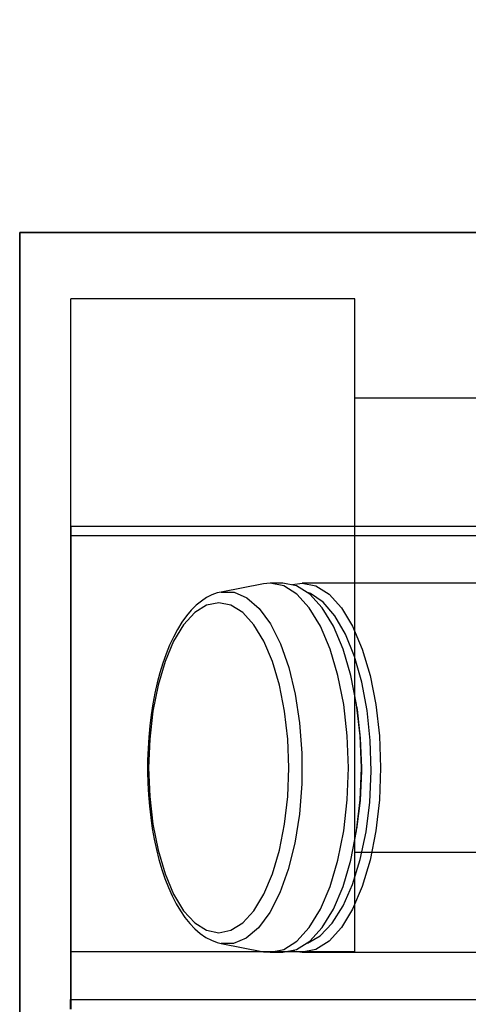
# Model space of a CAD drawing. Header units: millimetres. Extents: x -109 to 627, y -178 to 173.
# Tile 29 of 178: x -10.9181 to -10.8865, y 30.7777 to 30.847. Entities that reach past the tile are written whole.
import ezdxf

# ---------------------------------------------------------------- set-up
doc = ezdxf.new("R2010")
doc.units = ezdxf.units.MM
doc.layers.add('ARQ - ALVENARIA - OSSO', color=2, linetype='Continuous', lineweight=35)
doc.layers.add('O - MOBILIÁRIO', color=8, linetype='Continuous')
doc.styles.add('GULIM', font='Gulim.ttf')
doc.dimstyles.new('GULIM-100', dxfattribs={"dimtxt": 0.1, "dimasz": 0.05, "dimexe": 0.2, "dimexo": 0, "dimgap": 0.025, "dimtad": 1, "dimdec": 0, "dimlfac": 100, "dimzin": 12, "dimdsep": 46, "dimtxsty": 'GULIM', "dimblk": 'OPEN30', "dimcen": 0, "dimclrd": 152, "dimclre": 152, "dimclrt": 152, "dimaunit": 1, "dimadec": 0, "dimazin": 0, "dimtfac": 1.875, "dimtdec": 0, "dimtmove": 2, "dimatfit": 3, "dimldrblk": 'OPEN30', "dimfxl": 0, "dimtolj": 1, "dimtzin": 12, "dimlwd": -1, "dimarcsym": 0})

# ---------------------------------------------------------------- blocks, each defined once
blk = doc.blocks.new('_Open30')
at = {"color": 0, "linetype": 'ByBlock', "lineweight": -2}
for p, q in [((-1, 0.26794919), (0, 0)), ((0, 0), (-1, -0.26794919)), ((0, 0), (-1, 0))]:
    blk.add_line(p, q, dxfattribs=at)
blk = doc.blocks.new('*D771')
at = {"color": 152, "lineweight": -2, "transparency": 16777216}
for p, q in [((-10.91807430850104, 30.83202508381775), (-10.28253092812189, 30.83202508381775)), ((-10.91807430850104, 29.28242646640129), (-10.28253092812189, 29.28242646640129))]:
    blk.add_line(p, q, dxfattribs=at)
at = {"color": 152, "transparency": 16777216}
blk.add_line((-10.48253092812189, 29.33242646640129), (-10.48253092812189, 30.78202508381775), dxfattribs=at)
at = {"layer": 'Defpoints', "color": 0, "transparency": 16777216}
for p in [(-10.91807430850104, 30.83202508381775), (-10.48253092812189, 30.83202508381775), (-10.91807430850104, 29.28242646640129)]:
    blk.add_point(p, dxfattribs=at)
at = {"color": 152, "transparency": 16777216, "xscale": 0.05, "yscale": 0.05, "zscale": 0.05}
for p, rotation in [((-10.48253092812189, 30.83202508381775), 90), ((-10.48253092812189, 29.28242646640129), 270)]:
    blk.add_blockref('_Open30', p, dxfattribs=dict(at, rotation=rotation))
at = {"color": 152, "transparency": 16777216, "insert": (-10.55892906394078, 30.05722577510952), "char_height": 0.1, "attachment_point": 5, "rotation": 90, "style": 'GULIM'}
blk.add_mtext('\\A1;155', dxfattribs=at)
blk = doc.blocks.new('*D772')
at = {"color": 152, "lineweight": -2, "transparency": 16777216}
for p, q in [((-10.91807430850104, 31.03197329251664), (-10.28253092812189, 31.03197329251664)), ((-10.91807430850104, 30.83202508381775), (-10.28253092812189, 30.83202508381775))]:
    blk.add_line(p, q, dxfattribs=at)
at = {"color": 152, "transparency": 16777216}
blk.add_line((-10.48253092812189, 30.88202508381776), (-10.48253092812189, 30.98197329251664), dxfattribs=at)
at = {"layer": 'Defpoints', "color": 0, "transparency": 16777216}
for p in [(-10.91807430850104, 31.03197329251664), (-10.48253092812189, 31.03197329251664), (-10.91807430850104, 30.83202508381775)]:
    blk.add_point(p, dxfattribs=at)
at = {"color": 152, "transparency": 16777216, "xscale": 0.05, "yscale": 0.05, "zscale": 0.05}
for p, rotation in [((-10.48253092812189, 31.03197329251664), 90), ((-10.48253092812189, 30.83202508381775), 270)]:
    blk.add_blockref('_Open30', p, dxfattribs=dict(at, rotation=rotation))
at = {"color": 152, "transparency": 16777216, "insert": (-10.55879590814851, 30.93199918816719), "char_height": 0.1, "attachment_point": 5, "rotation": 90, "style": 'GULIM'}
blk.add_mtext('\\A1;20', dxfattribs=at)

msp = doc.modelspace()

# ---------------------------------------------------------------- linework, layer by layer
at = {"layer": 'ARQ - ALVENARIA - OSSO'}
for p, q in [((-10.91807430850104, 30.83202508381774), (-8.168786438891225, 30.83202508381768)), ((-10.91807430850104, 29.28242646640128), (-10.91807430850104, 30.83202508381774))]:
    msp.add_line(p, q, dxfattribs=at)
at = {"layer": 'O - MOBILIÁRIO'}
for p, q in [((-10.91447410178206, 30.78136931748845), (-10.91447410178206, 30.82736931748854)), ((-10.89447410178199, 30.82736931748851), (-10.91447410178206, 30.82736931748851)), ((-10.89447410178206, 30.78136931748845), (-10.89447410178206, 30.82736931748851)), ((-10.86647410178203, 30.82036931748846), (-10.89447410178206, 30.82036931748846)), ((-10.91450686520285, 30.8113429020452, 1.982423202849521e-05), (-10.91447410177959, 30.8113429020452, 1.982423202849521e-05)), ((-10.91450686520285, 30.8113429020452, 1.982423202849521e-05), (-10.91450686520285, 30.8106644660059, 1.982423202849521e-05)), ((-10.91447410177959, 30.8113429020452, 1.982423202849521e-05), (-10.88574769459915, 30.8113429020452, 1.982423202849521e-05)), ((-10.91447410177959, 30.8113429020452, 1.982423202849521e-05), (-10.91447410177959, 30.8106644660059, 1.982423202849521e-05)), ((-10.91447410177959, 30.8113429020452, 1.982423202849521e-05), (-10.91447410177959, 30.8106644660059, 1.982423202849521e-05)), ((-10.91447410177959, 30.8106644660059, 1.982423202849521e-05), (-10.91450686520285, 30.8106644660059, 1.982423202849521e-05)), ((-10.91450686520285, 30.8106644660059, 1.982423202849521e-05), (-10.91450686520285, 30.77802127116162, 1.982423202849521e-05)), ((-10.88574769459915, 30.8106644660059, 1.982423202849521e-05), (-10.91447410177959, 30.8106644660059, 1.982423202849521e-05)), ((-10.91447410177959, 30.8106644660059, 1.982423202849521e-05), (-10.91447410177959, 30.77802127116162, 1.982423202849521e-05)), ((-10.91447410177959, 30.8106644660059, 1.982423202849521e-05), (-10.91447410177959, 30.77802127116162, 1.982423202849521e-05)), ((-10.90089285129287, 30.80729828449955, 1.982423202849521e-05), (-10.90389511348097, 30.80671155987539, 1.982423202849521e-05)), ((-10.8995309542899, 30.80734281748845, 1.982423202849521e-05), (-10.90043631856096, 30.80734281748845, 1.982423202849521e-05)), ((-10.87436182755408, 30.80734281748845, 1.982423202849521e-05), (-10.8981729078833, 30.80734281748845, 1.982423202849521e-05)), ((-10.86647410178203, 30.78836931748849), (-10.89447410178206, 30.78836931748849)), ((-10.90389511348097, 30.78197407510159, 1.982423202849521e-05), (-10.90089285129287, 30.78138735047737, 1.982423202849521e-05)), ((-10.89447410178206, 30.78136931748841), (-10.91447410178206, 30.78136931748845)), ((-10.90043631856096, 30.78134281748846, 1.982423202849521e-05), (-10.8995309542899, 30.78134281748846, 1.982423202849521e-05)), ((-10.8981729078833, 30.78134281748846, 1.982423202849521e-05), (-10.87436182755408, 30.78134281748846, 1.982423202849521e-05)), ((-10.91450686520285, 30.77802127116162, 1.982423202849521e-05), (-10.91447410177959, 30.77802127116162, 1.982423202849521e-05)), ((-10.91450686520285, 30.77734290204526, 1.982423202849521e-05), (-10.91450686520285, 30.77802127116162, 1.982423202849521e-05)), ((-10.91447410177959, 30.77802127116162, 1.982423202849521e-05), (-10.88574785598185, 30.77802127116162, 1.982423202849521e-05)), ((-10.91447410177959, 30.77802127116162, 1.982423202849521e-05), (-10.91447410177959, 30.77734290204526, 1.982423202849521e-05)), ((-10.91447410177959, 30.77802127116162, 1.982423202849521e-05), (-10.91447410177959, 30.77734290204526, 1.982423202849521e-05))]:
    msp.add_line(p, q, dxfattribs=at)
for points in [[(-10.90043631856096, 30.80734281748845, 1.982423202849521e-05), (-10.90089285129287, 30.80729828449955, 1.982423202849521e-05)], [(-10.89491605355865, 30.79434281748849, 1.982423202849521e-05), (-10.89499991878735, 30.79660024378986, 1.982423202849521e-05), (-10.89524896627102, 30.7987890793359, 1.982423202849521e-05), (-10.89565562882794, 30.80084281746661, 1.982423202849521e-05), (-10.89620755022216, 30.80269905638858, 1.982423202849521e-05), (-10.89688796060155, 30.80430139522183, 1.982423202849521e-05), (-10.89767618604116, 30.80560114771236, 1.982423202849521e-05), (-10.89854827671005, 30.80655882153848, 1.982423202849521e-05), (-10.89947773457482, 30.80714531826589, 1.982423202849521e-05), (-10.90043631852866, 30.80734281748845, 1.982423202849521e-05)], [(-10.89401068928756, 30.79434281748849, 1.982423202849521e-05), (-10.8940945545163, 30.79660024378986, 1.982423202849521e-05), (-10.89434360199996, 30.7987890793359, 1.982423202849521e-05), (-10.89475026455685, 30.80084281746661, 1.982423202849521e-05), (-10.8953021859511, 30.80269905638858, 1.982423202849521e-05), (-10.89598259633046, 30.80430139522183, 1.982423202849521e-05), (-10.89677082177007, 30.80560114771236, 1.982423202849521e-05), (-10.89764291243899, 30.80655882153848, 1.982423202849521e-05), (-10.89857237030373, 30.80714531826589, 1.982423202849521e-05), (-10.8995309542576, 30.80734281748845, 1.982423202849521e-05)], [(-10.89885193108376, 30.80724409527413, 1.982423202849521e-05), (-10.8981729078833, 30.80734281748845, 1.982423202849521e-05)], [(-10.8981729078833, 30.80734281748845, 1.982423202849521e-05), (-10.89721432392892, 30.80714531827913, 1.982423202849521e-05), (-10.89628486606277, 30.80655882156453, 1.982423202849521e-05), (-10.89541277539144, 30.80560114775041, 1.982423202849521e-05), (-10.89462454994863, 30.8043013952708, 1.982423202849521e-05), (-10.89394413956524, 30.80269905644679, 1.982423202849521e-05), (-10.8933922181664, 30.80084281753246, 1.982423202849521e-05), (-10.89298555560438, 30.79878907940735, 1.982423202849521e-05), (-10.89273650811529, 30.7966002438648, 1.982423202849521e-05), (-10.89265264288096, 30.7943428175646, 1.982423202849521e-05), (-10.89273650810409, 30.79208539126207, 1.982423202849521e-05), (-10.8929855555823, 30.78989655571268, 1.982423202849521e-05), (-10.89339221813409, 30.78784281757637, 1.982423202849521e-05), (-10.89394413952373, 30.78598657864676, 1.982423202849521e-05), (-10.89462454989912, 30.78438423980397, 1.982423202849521e-05), (-10.89541277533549, 30.78308448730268, 1.982423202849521e-05), (-10.89628486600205, 30.78212681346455, 1.982423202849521e-05), (-10.89721432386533, 30.78154031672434, 1.982423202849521e-05), (-10.89817290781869, 30.78134281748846, 1.982423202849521e-05)], [(-10.90389122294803, 30.80671231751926, 1.982423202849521e-05), (-10.90415511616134, 30.80664871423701, 1.982423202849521e-05), (-10.90453698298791, 30.80651172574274, 1.982423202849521e-05), (-10.90491213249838, 30.80632277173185, 1.982423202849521e-05), (-10.90528045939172, 30.80608101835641, 1.982423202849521e-05), (-10.90564104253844, 30.80578560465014, 1.982423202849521e-05), (-10.90599197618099, 30.80543653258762, 1.982423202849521e-05), (-10.90633068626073, 30.80503523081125, 1.982423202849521e-05), (-10.90665456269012, 30.80458443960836, 1.982423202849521e-05), (-10.90696148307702, 30.80408759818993, 1.982423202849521e-05), (-10.90724982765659, 30.80354852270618, 1.982423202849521e-05), (-10.90751867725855, 30.80297056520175, 1.982423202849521e-05), (-10.90776748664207, 30.80235664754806, 1.982423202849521e-05), (-10.90799580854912, 30.80170956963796, 1.982423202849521e-05), (-10.9082032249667, 30.80103210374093, 1.982423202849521e-05), (-10.90838932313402, 30.80032706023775, 1.982423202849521e-05), (-10.90855369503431, 30.79959732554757, 1.982423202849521e-05), (-10.90869594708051, 30.79884587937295, 1.982423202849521e-05), (-10.90881571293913, 30.7980757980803, 1.982423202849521e-05), (-10.90891266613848, 30.79729024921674, 1.982423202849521e-05), (-10.90898653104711, 30.79649248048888, 1.982423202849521e-05), (-10.90903709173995, 30.79568580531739, 1.982423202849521e-05), (-10.90906419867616, 30.79487358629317, 1.982423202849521e-05), (-10.90906777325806, 30.79405921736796, 1.982423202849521e-05), (-10.90904781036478, 30.79324610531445, 1.982423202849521e-05), (-10.90900438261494, 30.79243770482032, 1.982423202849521e-05), (-10.90893763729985, 30.79163740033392, 1.982423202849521e-05), (-10.90884779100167, 30.79084852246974, 1.982423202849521e-05), (-10.90873512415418, 30.79007433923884, 1.982423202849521e-05), (-10.90859997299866, 30.78931803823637, 1.982423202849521e-05), (-10.90844271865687, 30.78858271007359, 1.982423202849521e-05), (-10.90826377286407, 30.7878713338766, 1.982423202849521e-05), (-10.9080635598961, 30.78718676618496, 1.982423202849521e-05), (-10.90784249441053, 30.786531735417, 1.982423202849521e-05), (-10.90760095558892, 30.78590884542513, 1.982423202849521e-05), (-10.90733925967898, 30.78532059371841, 1.982423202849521e-05), (-10.90705763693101, 30.78476941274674, 1.982423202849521e-05), (-10.90675622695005, 30.78425774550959, 1.982423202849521e-05), (-10.90643512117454, 30.78378816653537, 1.982423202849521e-05), (-10.90609452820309, 30.78336357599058, 1.982423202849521e-05), (-10.90573552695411, 30.78298776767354, 1.982423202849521e-05), (-10.90535994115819, 30.78266455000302, 1.982423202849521e-05), (-10.90497091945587, 30.78239759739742, 1.982423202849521e-05), (-10.90457278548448, 30.78218956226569, 1.982423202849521e-05), (-10.90417022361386, 30.78204131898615, 1.982423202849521e-05), (-10.90389073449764, 30.7819732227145, 1.982423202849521e-05)], [(-10.90389188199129, 30.80671218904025, 1.982423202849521e-05), (-10.90297322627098, 30.80670118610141, 1.982423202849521e-05), (-10.90206933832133, 30.80631468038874, 1.982423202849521e-05), (-10.90120768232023, 30.80556441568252, 1.982423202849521e-05), (-10.90041443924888, 30.80447318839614, 1.982423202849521e-05), (-10.89971371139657, 30.8030741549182, 1.982423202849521e-05), (-10.89912679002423, 30.80140982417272, 1.982423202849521e-05), (-10.89867150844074, 30.79953076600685, 1.982423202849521e-05), (-10.89836170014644, 30.79749407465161, 1.982423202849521e-05), (-10.89820677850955, 30.7953616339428, 1.982423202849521e-05), (-10.89821145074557, 30.79319823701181, 1.982423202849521e-05), (-10.89837557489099, 30.79106961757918, 1.982423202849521e-05), (-10.89869416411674, 30.78904045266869, 1.982423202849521e-05), (-10.89915753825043, 30.78717239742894, 1.982423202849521e-05), (-10.89975161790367, 30.78552221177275, 1.982423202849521e-05), (-10.9004583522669, 30.78414003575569, 1.982423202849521e-05), (-10.90125626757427, 30.78306786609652, 1.982423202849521e-05), (-10.90212111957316, 30.78233828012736, 1.982423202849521e-05), (-10.90302663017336, 30.78197344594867, 1.982423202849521e-05), (-10.90389148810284, 30.78197336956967, 1.982423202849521e-05)], [(-10.89780860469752, 30.78199177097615, 1.982423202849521e-05), (-10.89691028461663, 30.78251350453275, 1.982423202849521e-05), (-10.89606408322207, 30.78339466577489, 1.982423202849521e-05), (-10.89529571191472, 30.78460848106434, 1.982423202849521e-05), (-10.89462851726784, 30.78611806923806, 1.982423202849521e-05), (-10.89408277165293, 30.78787756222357, 1.982423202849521e-05), (-10.89367505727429, 30.78983349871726, 1.982423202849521e-05), (-10.89341776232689, 30.79192644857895, 1.982423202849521e-05), (-10.89331870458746, 30.79409281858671, 1.982423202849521e-05), (-10.89338089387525, 30.79626678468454, 1.982423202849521e-05), (-10.89360244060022, 30.79838229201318, 1.982423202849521e-05), (-10.89397661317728, 30.8003750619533, 1.982423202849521e-05), (-10.89449204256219, 30.80218454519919, 1.982423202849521e-05), (-10.89513306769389, 30.80375576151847, 1.982423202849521e-05), (-10.89588021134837, 30.80504097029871, 1.982423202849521e-05), (-10.8967107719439, 30.80600112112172, 1.982423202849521e-05), (-10.89759951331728, 30.8066070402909, 1.982423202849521e-05), (-10.89780860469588, 30.80669386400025, 1.982423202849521e-05)], [(-10.89398264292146, 30.79434281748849, 1.982423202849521e-05), (-10.89406005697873, 30.79642659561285, 1.982423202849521e-05), (-10.89428994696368, 30.79844705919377, 1.982423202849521e-05), (-10.89432552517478, 30.79867032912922, 1.982423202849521e-05)], [(-10.90043631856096, 30.78134281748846, 1.982423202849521e-05), (-10.89947773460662, 30.78154031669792, 1.982423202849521e-05), (-10.89854827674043, 30.78212681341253, 1.982423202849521e-05), (-10.89767618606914, 30.78308448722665, 1.982423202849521e-05), (-10.89688796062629, 30.78438423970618, 1.982423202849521e-05), (-10.89620755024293, 30.7859865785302, 1.982423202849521e-05), (-10.8956556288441, 30.78784281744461, 1.982423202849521e-05), (-10.89524896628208, 30.78989655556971, 1.982423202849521e-05), (-10.89499991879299, 30.79208539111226, 1.982423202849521e-05), (-10.89491605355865, 30.79434281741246, 1.982423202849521e-05)], [(-10.8995309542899, 30.78134281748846, 1.982423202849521e-05), (-10.89857237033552, 30.78154031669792, 1.982423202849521e-05), (-10.89764291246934, 30.78212681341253, 1.982423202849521e-05), (-10.89677082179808, 30.78308448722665, 1.982423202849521e-05), (-10.8959825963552, 30.78438423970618, 1.982423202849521e-05), (-10.89530218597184, 30.7859865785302, 1.982423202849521e-05), (-10.89475026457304, 30.78784281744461, 1.982423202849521e-05), (-10.89434360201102, 30.78989655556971, 1.982423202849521e-05), (-10.8940945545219, 30.79208539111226, 1.982423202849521e-05), (-10.89401068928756, 30.79434281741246, 1.982423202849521e-05)], [(-10.89432552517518, 30.79001530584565, 1.982423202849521e-05), (-10.89407863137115, 30.79202461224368, 1.982423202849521e-05), (-10.89398364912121, 30.79410435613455, 1.982423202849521e-05), (-10.89398264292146, 30.79434281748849, 1.982423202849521e-05)], [(-10.90089285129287, 30.78138735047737, 1.982423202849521e-05), (-10.90043631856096, 30.78134281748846, 1.982423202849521e-05)], [(-10.89885193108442, 30.78144153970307, 1.982423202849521e-05), (-10.8981729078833, 30.78134281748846, 1.982423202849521e-05)]]:
    msp.add_polyline3d(points, dxfattribs=at)
msp.add_polyline3d([(-10.9040577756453, 30.78271940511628, 1.982423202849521e-05), (-10.90320069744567, 30.78289599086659, 1.982423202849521e-05), (-10.90236966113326, 30.78342038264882, 1.982423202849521e-05), (-10.90158991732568, 30.78427664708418, 1.982423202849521e-05), (-10.90088515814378, 30.78543876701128, 1.982423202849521e-05), (-10.90027679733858, 30.7868714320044, 1.982423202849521e-05), (-10.89978331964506, 30.78853111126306, 1.982423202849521e-05), (-10.89941971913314, 30.79036737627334, 1.982423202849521e-05), (-10.89919704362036, 30.79232443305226, 1.982423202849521e-05), (-10.89912205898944, 30.79434281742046, 1.982423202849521e-05), (-10.89919704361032, 30.79636120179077, 1.982423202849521e-05), (-10.89941971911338, 30.79831825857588, 1.982423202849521e-05), (-10.89978331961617, 30.80015452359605, 1.982423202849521e-05), (-10.90027679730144, 30.8018142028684, 1.982423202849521e-05), (-10.90088515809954, 30.80324686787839, 1.982423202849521e-05), (-10.90158991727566, 30.80440898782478, 1.982423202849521e-05), (-10.90236966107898, 30.80526525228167, 1.982423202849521e-05), (-10.90320069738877, 30.80578964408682, 1.982423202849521e-05), (-10.90405777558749, 30.8059662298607, 1.982423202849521e-05), (-10.90491485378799, 30.80578964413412, 1.982423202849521e-05), (-10.90574589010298, 30.80526525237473, 1.982423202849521e-05), (-10.90652563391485, 30.80440898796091, 1.982423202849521e-05), (-10.9072303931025, 30.80324686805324, 1.982423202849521e-05), (-10.90783875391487, 30.80181420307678, 1.982423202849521e-05), (-10.90833223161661, 30.80015452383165, 1.982423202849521e-05), (-10.90869583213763, 30.79831825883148, 1.982423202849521e-05), (-10.90891850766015, 30.79636120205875, 1.982423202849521e-05), (-10.90899349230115, 30.79434281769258, 1.982423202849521e-05), (-10.90891850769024, 30.79232443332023, 1.982423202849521e-05), (-10.90869583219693, 30.79036737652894, 1.982423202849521e-05), (-10.90833223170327, 30.78853111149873, 1.982423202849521e-05), (-10.90783875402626, 30.78687143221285, 1.982423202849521e-05), (-10.90723039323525, 30.78543876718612, 1.982423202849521e-05), (-10.90652563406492, 30.78427664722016, 1.982423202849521e-05), (-10.90574589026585, 30.78342038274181, 1.982423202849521e-05), (-10.90491485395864, 30.78289599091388, 1.982423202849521e-05)], close=True, dxfattribs=at)

# ---------------------------------------------------------------- dimensions: what is measured, and where the dimension line sits
for base, p1, p2, picture, middle in [((-10.48253092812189, 31.03197329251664), (-10.91807430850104, 30.83202508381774), (-10.91807430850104, 31.03197329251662), '*D772', (-10.55879590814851, 30.93199918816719)), ((-10.48253092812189, 30.83202508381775), (-10.91807430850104, 29.28242646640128), (-10.91807430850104, 30.83202508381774), '*D771', (-10.55892906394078, 30.05722577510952))]:
    dim = msp.add_linear_dim(base=base, p1=p1, p2=p2, angle=90, dimstyle='GULIM-100')
    dim.commit()
    dim.dimension.update_dxf_attribs({"geometry": picture, "text_midpoint": middle})

doc.saveas('drawing.dxf')
